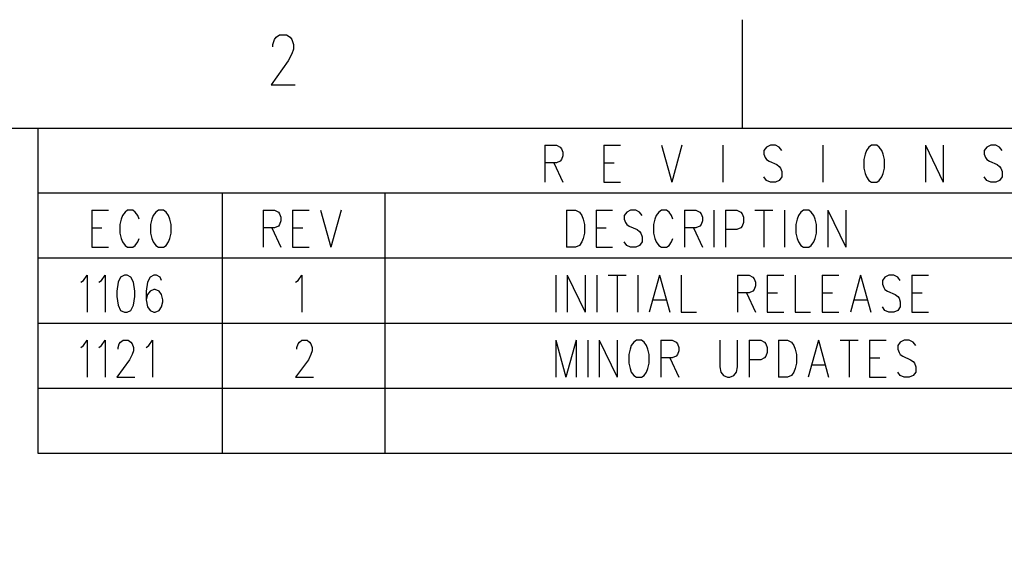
# Model space of a CAD drawing. Extents: x 2 to 38, y 4.3 to 27.6.
# Tile 24 of 25: x 30 to 34.8, y 25 to 27.6. Entities that reach past the tile are written whole.
import ezdxf

# ---------------------------------------------------------------- set-up
doc = ezdxf.new("R2010")
doc.units = 0
doc.layers.add('assy_t', color=3, linetype='CONTINUOUS')

msp = doc.modelspace()

# ---------------------------------------------------------------- linework, layer by layer
at = {"layer": 'assy_t', "color": 3}
for points in [[(33.49048, 27.07542), (33.49048, 27.60446)], [(31.19758, 27.4722), (31.19758, 27.48377), (31.20599, 27.50691), (31.21441, 27.51849), (31.23124, 27.53006), (31.26491, 27.53006), (31.28174, 27.51849), (31.29016, 27.50691), (31.29858, 27.48377), (31.29858, 27.46062), (31.29016, 27.43748), (31.27333, 27.40276), (31.18916, 27.28703), (31.30699, 27.28703)], [(2.54174, 4.85581), (2.54174, 27.07542), (37.45826, 27.07542), (37.45826, 4.85581), (2.54174, 4.85581)], [(30.05173, 27.07542), (30.05173, 25.80573), (37.45826, 25.80573)], [(32.52551, 26.99143), (32.52551, 26.8109)], [(32.52551, 26.99143), (32.58178, 26.99143), (32.60054, 26.98284), (32.60679, 26.97424), (32.61304, 26.95704), (32.61304, 26.93985), (32.60679, 26.92266), (32.60054, 26.91406), (32.58178, 26.90546), (32.52551, 26.90546)], [(32.81312, 26.99143), (32.81312, 26.8109)], [(32.81312, 26.99143), (32.8944, 26.99143)], [(33.09447, 26.99143), (33.14449, 26.8109)], [(33.1945, 26.99143), (33.14449, 26.8109)], [(33.39458, 26.99143), (33.39458, 26.8109)], [(33.68218, 26.96564), (33.66968, 26.98284), (33.65092, 26.99143), (33.62591, 26.99143), (33.60715, 26.98284), (33.59465, 26.96564), (33.59465, 26.94845), (33.6009, 26.93125), (33.60715, 26.92266), (33.61966, 26.91406), (33.65717, 26.89687), (33.66968, 26.88827), (33.67593, 26.87967), (33.68218, 26.86248), (33.68218, 26.83669), (33.66968, 26.8195)], [(33.88225, 26.99143), (33.88225, 26.8109)], [(34.11984, 26.99143), (34.10734, 26.98284), (34.09483, 26.96564), (34.08858, 26.94845), (34.08233, 26.92266), (34.08233, 26.87967), (34.08858, 26.85388), (34.09483, 26.83669), (34.10734, 26.8195)], [(34.15735, 26.8195), (34.16986, 26.83669), (34.17611, 26.85388), (34.18236, 26.87967), (34.18236, 26.92266), (34.17611, 26.94845), (34.16986, 26.96564), (34.15735, 26.98284), (34.14485, 26.99143), (34.11984, 26.99143)], [(34.38244, 26.99143), (34.38244, 26.8109)], [(34.38244, 26.99143), (34.46997, 26.8109)], [(34.46997, 26.99143), (34.46997, 26.8109)], [(34.75757, 26.96564), (34.74507, 26.98284), (34.72631, 26.99143), (34.7013, 26.99143), (34.68254, 26.98284), (34.67004, 26.96564), (34.67004, 26.94845), (34.67629, 26.93125), (34.68254, 26.92266), (34.69505, 26.91406), (34.73256, 26.89687), (34.74507, 26.88827), (34.75132, 26.87967), (34.75757, 26.86248), (34.75757, 26.83669), (34.74507, 26.8195)], [(32.56928, 26.90546), (32.61304, 26.8109)], [(32.81312, 26.90546), (32.86313, 26.90546)], [(33.60715, 26.8195), (33.59465, 26.83669)], [(33.66968, 26.8195), (33.65092, 26.8109), (33.62591, 26.8109), (33.60715, 26.8195)], [(34.10734, 26.8195), (34.11984, 26.8109), (34.14485, 26.8109), (34.15735, 26.8195)], [(34.68254, 26.8195), (34.67004, 26.83669)], [(34.74507, 26.8195), (34.72631, 26.8109), (34.7013, 26.8109), (34.68254, 26.8195)], [(32.81312, 26.8109), (32.8944, 26.8109)], [(37.45826, 26.75799), (30.05173, 26.75799)], [(30.05173, 26.75799), (30.05173, 25.4883), (37.45826, 25.4883)], [(30.95109, 26.75799), (30.95109, 25.80573)], [(31.74465, 26.75799), (31.74465, 25.80573)], [(30.31413, 26.67401), (30.31413, 26.49348)], [(30.31413, 26.67401), (30.39541, 26.67401)], [(30.54547, 26.63103), (30.53921, 26.64822), (30.52671, 26.66541), (30.5142, 26.67401), (30.48919, 26.67401), (30.47669, 26.66541), (30.46419, 26.64822), (30.45793, 26.63103), (30.45168, 26.60523), (30.45168, 26.56225), (30.45793, 26.53646), (30.46419, 26.51927), (30.47669, 26.50207), (30.48919, 26.49348), (30.5142, 26.49348), (30.52671, 26.50207), (30.53921, 26.51927), (30.54547, 26.53646)], [(30.63925, 26.67401), (30.62674, 26.66541), (30.61424, 26.64822), (30.60799, 26.63103), (30.60174, 26.60523), (30.60174, 26.56225), (30.60799, 26.53646), (30.61424, 26.51927), (30.62674, 26.50207), (30.63925, 26.49348), (30.66426, 26.49348), (30.67676, 26.50207), (30.68927, 26.51927), (30.69552, 26.53646), (30.70177, 26.56225), (30.70177, 26.60523), (30.69552, 26.63103), (30.68927, 26.64822), (30.67676, 26.66541), (30.66426, 26.67401), (30.63925, 26.67401)], [(31.15001, 26.67401), (31.15001, 26.49348)], [(31.15001, 26.67401), (31.20628, 26.67401), (31.22504, 26.66541), (31.23129, 26.65682), (31.23754, 26.63962), (31.23754, 26.62243), (31.23129, 26.60523), (31.22504, 26.59664), (31.20628, 26.58804), (31.15001, 26.58804)], [(31.29381, 26.67401), (31.29381, 26.49348)], [(31.29381, 26.67401), (31.37509, 26.67401)], [(31.43136, 26.67401), (31.48138, 26.49348)], [(31.5314, 26.67401), (31.48138, 26.49348)], [(32.63132, 26.67401), (32.63132, 26.49348)], [(32.63132, 26.67401), (32.67508, 26.67401), (32.69384, 26.66541), (32.70635, 26.64822), (32.7126, 26.63103), (32.71885, 26.60523), (32.71885, 26.56225), (32.7126, 26.53646), (32.70635, 26.51927), (32.69384, 26.50207), (32.67508, 26.49348), (32.63132, 26.49348)], [(32.77512, 26.67401), (32.77512, 26.49348)], [(32.77512, 26.67401), (32.8564, 26.67401)], [(33.0002, 26.64822), (32.9877, 26.66541), (32.96894, 26.67401), (32.94393, 26.67401), (32.92518, 26.66541), (32.91267, 26.64822), (32.91267, 26.63103), (32.91892, 26.61383), (32.92518, 26.60523), (32.93768, 26.59664), (32.97519, 26.57944), (32.9877, 26.57085), (32.99395, 26.56225), (33.0002, 26.54506), (33.0002, 26.51927), (32.9877, 26.50207), (32.96894, 26.49348), (32.94393, 26.49348), (32.92518, 26.50207), (32.91267, 26.51927)], [(33.15026, 26.63103), (33.14401, 26.64822), (33.1315, 26.66541), (33.119, 26.67401), (33.09399, 26.67401), (33.08148, 26.66541), (33.06898, 26.64822), (33.06273, 26.63103), (33.05647, 26.60523), (33.05647, 26.56225), (33.06273, 26.53646), (33.06898, 26.51927), (33.08148, 26.50207), (33.09399, 26.49348), (33.119, 26.49348), (33.1315, 26.50207), (33.14401, 26.51927), (33.15026, 26.53646)], [(33.20653, 26.67401), (33.20653, 26.49348)], [(33.20653, 26.67401), (33.2628, 26.67401), (33.28156, 26.66541), (33.28781, 26.65682), (33.29406, 26.63962), (33.29406, 26.62243), (33.28781, 26.60523), (33.28156, 26.59664), (33.2628, 26.58804), (33.20653, 26.58804)], [(33.35033, 26.67401), (33.35033, 26.49348)], [(33.4066, 26.67401), (33.4066, 26.49348)], [(33.4066, 26.67401), (33.46287, 26.67401), (33.48163, 26.66541), (33.48788, 26.65682), (33.49413, 26.63962), (33.49413, 26.61383), (33.48788, 26.59664), (33.48163, 26.58804), (33.46287, 26.57944), (33.4066, 26.57944)], [(33.5504, 26.67401), (33.63793, 26.67401)], [(33.59417, 26.67401), (33.59417, 26.49348)], [(33.69421, 26.67401), (33.69421, 26.49348)], [(33.78799, 26.67401), (33.77548, 26.66541), (33.76298, 26.64822), (33.75673, 26.63103), (33.75048, 26.60523), (33.75048, 26.56225), (33.75673, 26.53646), (33.76298, 26.51927), (33.77548, 26.50207), (33.78799, 26.49348), (33.813, 26.49348), (33.8255, 26.50207), (33.83801, 26.51927), (33.84426, 26.53646), (33.85051, 26.56225), (33.85051, 26.60523), (33.84426, 26.63103), (33.83801, 26.64822), (33.8255, 26.66541), (33.813, 26.67401), (33.78799, 26.67401)], [(33.90678, 26.67401), (33.90678, 26.49348)], [(33.90678, 26.67401), (33.99431, 26.49348)], [(33.99431, 26.67401), (33.99431, 26.49348)], [(30.31413, 26.58804), (30.36415, 26.58804)], [(31.19378, 26.58804), (31.23754, 26.49348)], [(31.29381, 26.58804), (31.34383, 26.58804)], [(32.77512, 26.58804), (32.82514, 26.58804)], [(33.25029, 26.58804), (33.29406, 26.49348)], [(30.31413, 26.49348), (30.39541, 26.49348)], [(31.29381, 26.49348), (31.37509, 26.49348)], [(32.77512, 26.49348), (32.8564, 26.49348)], [(37.45826, 26.44057), (30.05173, 26.44057)], [(30.95109, 26.44057), (30.95109, 25.4883)], [(31.74465, 26.44057), (31.74465, 25.4883)], [(30.26123, 26.3222), (30.27373, 26.3308), (30.29249, 26.35659), (30.29249, 26.17605)], [(30.34876, 26.3222), (30.36126, 26.3308), (30.38002, 26.35659), (30.38002, 26.17605)], [(30.4738, 26.35659), (30.45505, 26.34799), (30.44254, 26.3222), (30.43629, 26.27921), (30.43629, 26.25342), (30.44254, 26.21044), (30.45505, 26.18465), (30.4738, 26.17605), (30.48631, 26.17605), (30.50507, 26.18465), (30.51757, 26.21044), (30.52382, 26.25342), (30.52382, 26.27921), (30.51757, 26.3222), (30.50507, 26.34799), (30.48631, 26.35659), (30.4738, 26.35659)], [(30.65512, 26.3308), (30.64887, 26.34799), (30.63011, 26.35659), (30.61761, 26.35659), (30.59885, 26.34799), (30.58635, 26.3222), (30.58009, 26.27921), (30.58009, 26.23623), (30.58635, 26.20184), (30.59885, 26.18465), (30.61761, 26.17605), (30.62386, 26.17605), (30.64262, 26.18465), (30.65512, 26.20184), (30.66137, 26.22763), (30.66137, 26.23623), (30.65512, 26.26202), (30.64262, 26.27921), (30.62386, 26.28781), (30.61761, 26.28781), (30.59885, 26.27921), (30.58635, 26.26202), (30.58009, 26.23623)], [(31.30872, 26.3222), (31.32123, 26.3308), (31.33998, 26.35659), (31.33998, 26.17605)], [(32.57842, 26.35659), (32.57842, 26.17605)], [(32.63469, 26.35659), (32.63469, 26.17605)], [(32.63469, 26.35659), (32.72222, 26.17605)], [(32.72222, 26.35659), (32.72222, 26.17605)], [(32.77849, 26.35659), (32.77849, 26.17605)], [(32.83476, 26.35659), (32.92229, 26.35659)], [(32.87852, 26.35659), (32.87852, 26.17605)], [(32.97856, 26.35659), (32.97856, 26.17605)], [(33.08485, 26.35659), (33.03483, 26.17605)], [(33.08485, 26.35659), (33.13487, 26.17605)], [(33.19114, 26.35659), (33.19114, 26.17605), (33.26617, 26.17605)], [(33.46624, 26.35659), (33.46624, 26.17605)], [(33.46624, 26.35659), (33.52251, 26.35659), (33.54126, 26.34799), (33.54752, 26.33939), (33.55377, 26.3222), (33.55377, 26.30501), (33.54752, 26.28781), (33.54126, 26.27921), (33.52251, 26.27062), (33.46624, 26.27062)], [(33.61004, 26.35659), (33.61004, 26.17605)], [(33.61004, 26.35659), (33.69132, 26.35659)], [(33.74759, 26.35659), (33.74759, 26.17605), (33.82262, 26.17605)], [(33.87889, 26.35659), (33.87889, 26.17605)], [(33.87889, 26.35659), (33.96017, 26.35659)], [(34.06646, 26.35659), (34.01644, 26.17605)], [(34.06646, 26.35659), (34.11647, 26.17605)], [(34.26028, 26.3308), (34.24777, 26.34799), (34.22901, 26.35659), (34.20401, 26.35659), (34.18525, 26.34799), (34.17274, 26.3308), (34.17274, 26.3136), (34.179, 26.29641), (34.18525, 26.28781), (34.19775, 26.27921), (34.23527, 26.26202), (34.24777, 26.25342), (34.25402, 26.24483), (34.26028, 26.22763), (34.26028, 26.20184), (34.24777, 26.18465), (34.22901, 26.17605), (34.20401, 26.17605), (34.18525, 26.18465), (34.17274, 26.20184)], [(34.31655, 26.35659), (34.31655, 26.17605)], [(34.31655, 26.35659), (34.39783, 26.35659)], [(33.05359, 26.23623), (33.11611, 26.23623)], [(33.51, 26.27062), (33.55377, 26.17605)], [(33.61004, 26.27062), (33.66006, 26.27062)], [(33.87889, 26.27062), (33.92891, 26.27062)], [(34.03519, 26.23623), (34.09772, 26.23623)], [(34.31655, 26.27062), (34.36656, 26.27062)], [(33.61004, 26.17605), (33.69132, 26.17605)], [(33.87889, 26.17605), (33.96017, 26.17605)], [(34.31655, 26.17605), (34.39783, 26.17605)], [(30.05173, 26.12315), (37.45826, 26.12315)], [(30.26123, 26.00478), (30.27373, 26.01337), (30.29249, 26.03916), (30.29249, 25.85863)], [(30.34876, 26.00478), (30.36126, 26.01337), (30.38002, 26.03916), (30.38002, 25.85863)], [(30.44254, 25.99618), (30.44254, 26.00478), (30.4488, 26.02197), (30.45505, 26.03057), (30.46755, 26.03916), (30.49256, 26.03916), (30.50507, 26.03057), (30.51132, 26.02197), (30.51757, 26.00478), (30.51757, 25.98758), (30.51132, 25.97039), (30.49881, 25.9446), (30.43629, 25.85863), (30.52382, 25.85863)], [(30.58009, 26.00478), (30.5926, 26.01337), (30.61135, 26.03916), (30.61135, 25.85863)], [(31.31498, 25.99618), (31.31498, 26.00478), (31.32123, 26.02197), (31.32748, 26.03057), (31.33998, 26.03916), (31.36499, 26.03916), (31.3775, 26.03057), (31.38375, 26.02197), (31.39, 26.00478), (31.39, 25.98758), (31.38375, 25.97039), (31.37125, 25.9446), (31.30872, 25.85863), (31.39626, 25.85863)], [(32.57842, 26.03916), (32.57842, 25.85863)], [(32.57842, 26.03916), (32.62843, 25.85863)], [(32.67845, 26.03916), (32.62843, 25.85863)], [(32.67845, 26.03916), (32.67845, 25.85863)], [(32.73472, 26.03916), (32.73472, 25.85863)], [(32.79099, 26.03916), (32.79099, 25.85863)], [(32.79099, 26.03916), (32.87852, 25.85863)], [(32.87852, 26.03916), (32.87852, 25.85863)], [(32.97231, 26.03916), (32.9598, 26.03057), (32.9473, 26.01337), (32.94105, 25.99618), (32.93479, 25.97039), (32.93479, 25.9274), (32.94105, 25.90161), (32.9473, 25.88442), (32.9598, 25.86723), (32.97231, 25.85863), (32.99732, 25.85863), (33.00982, 25.86723), (33.02233, 25.88442), (33.02858, 25.90161), (33.03483, 25.9274), (33.03483, 25.97039), (33.02858, 25.99618), (33.02233, 26.01337), (33.00982, 26.03057), (32.99732, 26.03916), (32.97231, 26.03916)], [(33.0911, 26.03916), (33.0911, 25.85863)], [(33.0911, 26.03916), (33.14737, 26.03916), (33.16613, 26.03057), (33.17238, 26.02197), (33.17863, 26.00478), (33.17863, 25.98758), (33.17238, 25.97039), (33.16613, 25.96179), (33.14737, 25.95319), (33.0911, 25.95319)], [(33.37871, 26.03916), (33.37871, 25.91021), (33.38496, 25.88442), (33.39746, 25.86723), (33.41622, 25.85863), (33.42872, 25.85863), (33.44748, 25.86723), (33.45999, 25.88442), (33.46624, 25.91021), (33.46624, 26.03916)], [(33.52251, 26.03916), (33.52251, 25.85863)], [(33.52251, 26.03916), (33.57878, 26.03916), (33.59754, 26.03057), (33.60379, 26.02197), (33.61004, 26.00478), (33.61004, 25.97899), (33.60379, 25.96179), (33.59754, 25.95319), (33.57878, 25.9446), (33.52251, 25.9446)], [(33.66631, 26.03916), (33.66631, 25.85863)], [(33.66631, 26.03916), (33.71008, 26.03916), (33.72883, 26.03057), (33.74134, 26.01337), (33.74759, 25.99618), (33.75384, 25.97039), (33.75384, 25.9274), (33.74759, 25.90161), (33.74134, 25.88442), (33.72883, 25.86723), (33.71008, 25.85863), (33.66631, 25.85863)], [(33.86013, 26.03916), (33.81011, 25.85863)], [(33.86013, 26.03916), (33.91015, 25.85863)], [(33.96642, 26.03916), (34.05395, 26.03916)], [(34.01019, 26.03916), (34.01019, 25.85863)], [(34.11022, 26.03916), (34.11022, 25.85863)], [(34.11022, 26.03916), (34.1915, 26.03916)], [(34.3353, 26.01337), (34.3228, 26.03057), (34.30404, 26.03916), (34.27903, 26.03916), (34.26028, 26.03057), (34.24777, 26.01337), (34.24777, 25.99618), (34.25402, 25.97899), (34.26028, 25.97039), (34.27278, 25.96179), (34.31029, 25.9446), (34.3228, 25.936), (34.32905, 25.9274), (34.3353, 25.91021), (34.3353, 25.88442), (34.3228, 25.86723), (34.30404, 25.85863), (34.27903, 25.85863), (34.26028, 25.86723), (34.24777, 25.88442)], [(33.13487, 25.95319), (33.17863, 25.85863)], [(34.11022, 25.95319), (34.16024, 25.95319)], [(33.82887, 25.91881), (33.89139, 25.91881)], [(34.11022, 25.85863), (34.1915, 25.85863)], [(30.05173, 25.80573), (37.45826, 25.80573)]]:
    msp.add_lwpolyline(points, dxfattribs=at)

doc.saveas('drawing.dxf')
